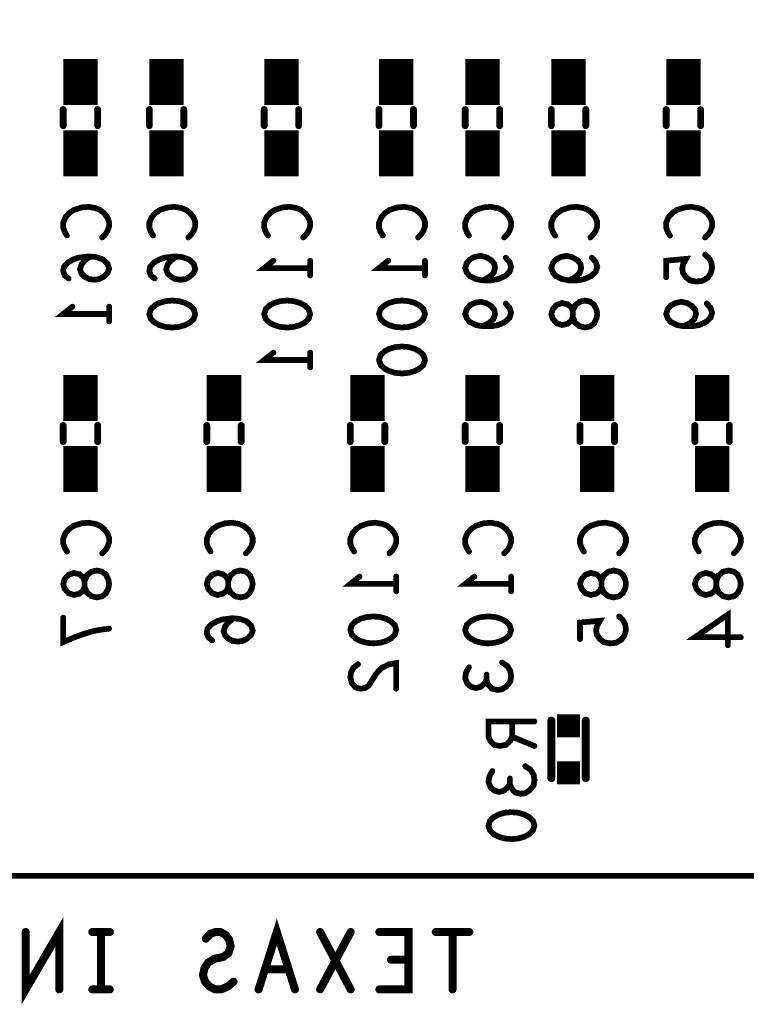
# Model space of a CAD drawing. Extents: x -1 to 5.73, y -1.96 to 5.23.
# Tile 21 of 29: x 2.5 to 3.13, y 2.05 to 2.91. Entities that reach past the tile are written whole.
import ezdxf

# ---------------------------------------------------------------- set-up
doc = ezdxf.new("R2010")
doc.units = 0
doc.layers.get('0').update_dxf_attribs({"color": 3, "linetype": 'CONTINUOUS'})

# ---------------------------------------------------------------- blocks, each defined once
blk = doc.blocks.new('PAD_S1')
at = {"const_width": 1}
blk.add_lwpolyline([(-0.5, 0), (0.5, 0)], dxfattribs=at)
blk = doc.blocks.new('PAD_R1')
at = {"const_width": 0.5}
blk.add_lwpolyline([(0.25, 0, 1), (-0.25, 0, 1)], format="xyb", close=True, dxfattribs=at)

msp = doc.modelspace()

# ---------------------------------------------------------------- linework, layer by layer
for points, const_width in [([(1.181, 4.33), (1.181, 2.165), (4.722, 2.165)], 0.005), ([(2.55, 2.836), (2.55, 2.876)], 0.03), ([(2.625, 2.836), (2.625, 2.876)], 0.03), ([(2.725, 2.836), (2.725, 2.876)], 0.03), ([(2.825, 2.836), (2.825, 2.876)], 0.03), ([(2.9, 2.836), (2.9, 2.876)], 0.03), ([(2.975, 2.836), (2.975, 2.876)], 0.03), ([(3.075, 2.836), (3.075, 2.876)], 0.03), ([(2.535, 2.832), (2.535, 2.818)], 0.006), ([(2.535, 2.832), (2.535, 2.818)], 0.006), ([(2.55, 2.774), (2.55, 2.814)], 0.03), ([(2.565, 2.832), (2.565, 2.818)], 0.006), ([(2.565, 2.832), (2.565, 2.818)], 0.006), ([(2.61, 2.832), (2.61, 2.818)], 0.006), ([(2.61, 2.832), (2.61, 2.818)], 0.006), ([(2.625, 2.774), (2.625, 2.814)], 0.03), ([(2.64, 2.832), (2.64, 2.818)], 0.006), ([(2.64, 2.832), (2.64, 2.818)], 0.006), ([(2.71, 2.832), (2.71, 2.818)], 0.006), ([(2.71, 2.832), (2.71, 2.818)], 0.006), ([(2.725, 2.774), (2.725, 2.814)], 0.03), ([(2.74, 2.832), (2.74, 2.818)], 0.006), ([(2.74, 2.832), (2.74, 2.818)], 0.006), ([(2.81, 2.832), (2.81, 2.818)], 0.006), ([(2.81, 2.832), (2.81, 2.818)], 0.006), ([(2.825, 2.774), (2.825, 2.814)], 0.03), ([(2.84, 2.832), (2.84, 2.818)], 0.006), ([(2.84, 2.832), (2.84, 2.818)], 0.006), ([(2.885, 2.832), (2.885, 2.818)], 0.006), ([(2.885, 2.832), (2.885, 2.818)], 0.006), ([(2.9, 2.774), (2.9, 2.814)], 0.03), ([(2.915, 2.832), (2.915, 2.818)], 0.006), ([(2.915, 2.832), (2.915, 2.818)], 0.006), ([(2.96, 2.832), (2.96, 2.818)], 0.006), ([(2.96, 2.832), (2.96, 2.818)], 0.006), ([(2.975, 2.774), (2.975, 2.814)], 0.03), ([(2.99, 2.832), (2.99, 2.818)], 0.006), ([(2.99, 2.832), (2.99, 2.818)], 0.006), ([(3.06, 2.832), (3.06, 2.818)], 0.006), ([(3.06, 2.832), (3.06, 2.818)], 0.006), ([(3.075, 2.774), (3.075, 2.814)], 0.03), ([(3.09, 2.832), (3.09, 2.818)], 0.006), ([(3.09, 2.832), (3.09, 2.818)], 0.006), ([(2.53833, 2.72227), (2.53633, 2.72547), (2.535, 2.7292), (2.535, 2.73347), (2.537, 2.73827), (2.54033, 2.742), (2.54433, 2.74467), (2.551, 2.7468), (2.557, 2.74733), (2.563, 2.74627), (2.567, 2.74467), (2.571, 2.74147), (2.57367, 2.73773), (2.575, 2.734), (2.575, 2.73027), (2.57367, 2.72653), (2.57167, 2.72333), (2.569, 2.72067)], 0.005), ([(2.61333, 2.72227), (2.61133, 2.72547), (2.61, 2.7292), (2.61, 2.73347), (2.612, 2.73827), (2.61533, 2.742), (2.61933, 2.74467), (2.626, 2.7468), (2.632, 2.74733), (2.638, 2.74627), (2.642, 2.74467), (2.646, 2.74147), (2.64867, 2.73773), (2.65, 2.734), (2.65, 2.73027), (2.64867, 2.72653), (2.64667, 2.72333), (2.644, 2.72067)], 0.005), ([(2.71333, 2.72227), (2.71133, 2.72547), (2.71, 2.7292), (2.71, 2.73347), (2.712, 2.73827), (2.71533, 2.742), (2.71933, 2.74467), (2.726, 2.7468), (2.732, 2.74733), (2.738, 2.74627), (2.742, 2.74467), (2.746, 2.74147), (2.74867, 2.73773), (2.75, 2.734), (2.75, 2.73027), (2.74867, 2.72653), (2.74667, 2.72333), (2.744, 2.72067)], 0.005), ([(2.81333, 2.72227), (2.81133, 2.72547), (2.81, 2.7292), (2.81, 2.73347), (2.812, 2.73827), (2.81533, 2.742), (2.81933, 2.74467), (2.826, 2.7468), (2.832, 2.74733), (2.838, 2.74627), (2.842, 2.74467), (2.846, 2.74147), (2.84867, 2.73773), (2.85, 2.734), (2.85, 2.73027), (2.84867, 2.72653), (2.84667, 2.72333), (2.844, 2.72067)], 0.005), ([(2.88833, 2.72227), (2.88633, 2.72547), (2.885, 2.7292), (2.885, 2.73347), (2.887, 2.73827), (2.89033, 2.742), (2.89433, 2.74467), (2.901, 2.7468), (2.907, 2.74733), (2.913, 2.74627), (2.917, 2.74467), (2.921, 2.74147), (2.92367, 2.73773), (2.925, 2.734), (2.925, 2.73027), (2.92367, 2.72653), (2.92167, 2.72333), (2.919, 2.72067)], 0.005), ([(2.96333, 2.72227), (2.96133, 2.72547), (2.96, 2.7292), (2.96, 2.73347), (2.962, 2.73827), (2.96533, 2.742), (2.96933, 2.74467), (2.976, 2.7468), (2.982, 2.74733), (2.988, 2.74627), (2.992, 2.74467), (2.996, 2.74147), (2.99867, 2.73773), (3, 2.734), (3, 2.73027), (2.99867, 2.72653), (2.99667, 2.72333), (2.994, 2.72067)], 0.005), ([(3.06333, 2.72227), (3.06133, 2.72547), (3.06, 2.7292), (3.06, 2.73347), (3.062, 2.73827), (3.06533, 2.742), (3.06933, 2.74467), (3.076, 2.7468), (3.082, 2.74733), (3.088, 2.74627), (3.092, 2.74467), (3.096, 2.74147), (3.09867, 2.73773), (3.1, 2.734), (3.1, 2.73027), (3.09867, 2.72653), (3.09667, 2.72333), (3.094, 2.72067)], 0.005), ([(2.55833, 2.70413), (2.55367, 2.7004), (2.551, 2.6972), (2.54967, 2.69293), (2.551, 2.6892), (2.55367, 2.68653), (2.55767, 2.6844), (2.56233, 2.68387), (2.56633, 2.6844), (2.57033, 2.68653), (2.57367, 2.68973), (2.575, 2.69347), (2.57367, 2.69773), (2.56967, 2.70147), (2.56367, 2.7036), (2.557, 2.70413), (2.54833, 2.70307), (2.54367, 2.70147), (2.539, 2.6988), (2.53567, 2.69507), (2.535, 2.69133), (2.53633, 2.6876), (2.53967, 2.68493)], 0.005), ([(2.63333, 2.70413), (2.62867, 2.7004), (2.626, 2.6972), (2.62467, 2.69293), (2.626, 2.6892), (2.62867, 2.68653), (2.63267, 2.6844), (2.63733, 2.68387), (2.64133, 2.6844), (2.64533, 2.68653), (2.64867, 2.68973), (2.65, 2.69347), (2.64867, 2.69773), (2.64467, 2.70147), (2.63867, 2.7036), (2.632, 2.70413), (2.62333, 2.70307), (2.61867, 2.70147), (2.614, 2.6988), (2.61067, 2.69507), (2.61, 2.69133), (2.61133, 2.6876), (2.61467, 2.68493)], 0.005), ([(2.75, 2.694), (2.71, 2.694), (2.718, 2.7004)], 0.005), ([(2.75, 2.7004), (2.75, 2.6876)], 0.005), ([(2.85, 2.694), (2.81, 2.694), (2.818, 2.7004)], 0.005), ([(2.85, 2.7004), (2.85, 2.6876)], 0.005), ([(2.92033, 2.70307), (2.92367, 2.69933), (2.925, 2.69507), (2.92367, 2.6908), (2.91967, 2.68707), (2.91367, 2.6844), (2.90767, 2.68333), (2.90033, 2.68333), (2.89433, 2.6844), (2.889, 2.68707), (2.88633, 2.69027), (2.885, 2.694), (2.88633, 2.69827), (2.889, 2.70147), (2.893, 2.7036), (2.89833, 2.70467), (2.903, 2.7036), (2.90767, 2.70093), (2.91033, 2.69773), (2.911, 2.694), (2.90967, 2.68973), (2.90633, 2.68653), (2.90033, 2.68333)], 0.005), ([(2.99533, 2.70307), (2.99867, 2.69933), (3, 2.69507), (2.99867, 2.6908), (2.99467, 2.68707), (2.98867, 2.6844), (2.98267, 2.68333), (2.97533, 2.68333), (2.96933, 2.6844), (2.964, 2.68707), (2.96133, 2.69027), (2.96, 2.694), (2.96133, 2.69827), (2.964, 2.70147), (2.968, 2.7036), (2.97333, 2.70467), (2.978, 2.7036), (2.98267, 2.70093), (2.98533, 2.69773), (2.986, 2.694), (2.98467, 2.68973), (2.98133, 2.68653), (2.97533, 2.68333)], 0.005), ([(3.094, 2.70573), (3.09733, 2.70253), (3.09933, 2.6988), (3.1, 2.694), (3.09867, 2.6892), (3.096, 2.68547), (3.09133, 2.6828), (3.086, 2.68227), (3.08067, 2.68333), (3.07733, 2.686), (3.07467, 2.68973), (3.074, 2.69347), (3.07467, 2.6972), (3.07733, 2.702), (3.06, 2.7004), (3.06, 2.686)], 0.005), ([(2.92033, 2.66307), (2.92367, 2.65933), (2.925, 2.65507), (2.92367, 2.6508), (2.91967, 2.64707), (2.91367, 2.6444), (2.90767, 2.64333), (2.90033, 2.64333), (2.89433, 2.6444), (2.889, 2.64707), (2.88633, 2.65027), (2.885, 2.654), (2.88633, 2.65827), (2.889, 2.66147), (2.893, 2.6636), (2.89833, 2.66467), (2.903, 2.6636), (2.90767, 2.66093), (2.91033, 2.65773), (2.911, 2.654), (2.90967, 2.64973), (2.90633, 2.64653), (2.90033, 2.64333)], 0.005), ([(3.09533, 2.66307), (3.09867, 2.65933), (3.1, 2.65507), (3.09867, 2.6508), (3.09467, 2.64707), (3.08867, 2.6444), (3.08267, 2.64333), (3.07533, 2.64333), (3.06933, 2.6444), (3.064, 2.64707), (3.06133, 2.65027), (3.06, 2.654), (3.06133, 2.65827), (3.064, 2.66147), (3.068, 2.6636), (3.07333, 2.66467), (3.078, 2.6636), (3.08267, 2.66093), (3.08533, 2.65773), (3.086, 2.654), (3.08467, 2.64973), (3.08133, 2.64653), (3.07533, 2.64333)], 0.005), ([(2.575, 2.654), (2.535, 2.654), (2.543, 2.6604)], 0.005), ([(2.575, 2.6604), (2.575, 2.6476)], 0.005), ([(2.55, 2.561), (2.55, 2.601)], 0.03), ([(2.675, 2.561), (2.675, 2.601)], 0.03), ([(2.75, 2.614), (2.71, 2.614), (2.718, 2.6204)], 0.005), ([(2.75, 2.6204), (2.75, 2.6076)], 0.005), ([(2.8, 2.561), (2.8, 2.601)], 0.03), ([(2.9, 2.561), (2.9, 2.601)], 0.03), ([(3, 2.561), (3, 2.601)], 0.03), ([(3.1, 2.561), (3.1, 2.601)], 0.03), ([(2.535, 2.557), (2.535, 2.543)], 0.006), ([(2.535, 2.557), (2.535, 2.543)], 0.006), ([(2.565, 2.557), (2.565, 2.543)], 0.006), ([(2.565, 2.557), (2.565, 2.543)], 0.006), ([(2.66, 2.557), (2.66, 2.543)], 0.006), ([(2.66, 2.557), (2.66, 2.543)], 0.006), ([(2.69, 2.557), (2.69, 2.543)], 0.006), ([(2.69, 2.557), (2.69, 2.543)], 0.006), ([(2.785, 2.557), (2.785, 2.543)], 0.006), ([(2.785, 2.557), (2.785, 2.543)], 0.006), ([(2.815, 2.557), (2.815, 2.543)], 0.006), ([(2.815, 2.557), (2.815, 2.543)], 0.006), ([(2.885, 2.557), (2.885, 2.543)], 0.006), ([(2.885, 2.557), (2.885, 2.543)], 0.006), ([(2.915, 2.557), (2.915, 2.543)], 0.006), ([(2.915, 2.557), (2.915, 2.543)], 0.006), ([(2.985, 2.557), (2.985, 2.543)], 0.006), ([(2.985, 2.557), (2.985, 2.543)], 0.006), ([(3.015, 2.557), (3.015, 2.543)], 0.006), ([(3.015, 2.557), (3.015, 2.543)], 0.006), ([(3.085, 2.557), (3.085, 2.543)], 0.006), ([(3.085, 2.557), (3.085, 2.543)], 0.006), ([(3.115, 2.557), (3.115, 2.543)], 0.006), ([(3.115, 2.557), (3.115, 2.543)], 0.006), ([(2.55, 2.499), (2.55, 2.539)], 0.03), ([(2.675, 2.499), (2.675, 2.539)], 0.03), ([(2.8, 2.499), (2.8, 2.539)], 0.03), ([(2.9, 2.499), (2.9, 2.539)], 0.03), ([(3, 2.499), (3, 2.539)], 0.03), ([(3.1, 2.499), (3.1, 2.539)], 0.03), ([(2.53833, 2.44727), (2.53633, 2.45047), (2.535, 2.4542), (2.535, 2.45847), (2.537, 2.46327), (2.54033, 2.467), (2.54433, 2.46967), (2.551, 2.4718), (2.557, 2.47233), (2.563, 2.47127), (2.567, 2.46967), (2.571, 2.46647), (2.57367, 2.46273), (2.575, 2.459), (2.575, 2.45527), (2.57367, 2.45153), (2.57167, 2.44833), (2.569, 2.44567)], 0.005), ([(2.66333, 2.44727), (2.66133, 2.45047), (2.66, 2.4542), (2.66, 2.45847), (2.662, 2.46327), (2.66533, 2.467), (2.66933, 2.46967), (2.676, 2.4718), (2.682, 2.47233), (2.688, 2.47127), (2.692, 2.46967), (2.696, 2.46647), (2.69867, 2.46273), (2.7, 2.459), (2.7, 2.45527), (2.69867, 2.45153), (2.69667, 2.44833), (2.694, 2.44567)], 0.005), ([(2.78833, 2.44727), (2.78633, 2.45047), (2.785, 2.4542), (2.785, 2.45847), (2.787, 2.46327), (2.79033, 2.467), (2.79433, 2.46967), (2.801, 2.4718), (2.807, 2.47233), (2.813, 2.47127), (2.817, 2.46967), (2.821, 2.46647), (2.82367, 2.46273), (2.825, 2.459), (2.825, 2.45527), (2.82367, 2.45153), (2.82167, 2.44833), (2.819, 2.44567)], 0.005), ([(2.88833, 2.44727), (2.88633, 2.45047), (2.885, 2.4542), (2.885, 2.45847), (2.887, 2.46327), (2.89033, 2.467), (2.89433, 2.46967), (2.901, 2.4718), (2.907, 2.47233), (2.913, 2.47127), (2.917, 2.46967), (2.921, 2.46647), (2.92367, 2.46273), (2.925, 2.459), (2.925, 2.45527), (2.92367, 2.45153), (2.92167, 2.44833), (2.919, 2.44567)], 0.005), ([(2.98833, 2.44727), (2.98633, 2.45047), (2.985, 2.4542), (2.985, 2.45847), (2.987, 2.46327), (2.99033, 2.467), (2.99433, 2.46967), (3.001, 2.4718), (3.007, 2.47233), (3.013, 2.47127), (3.017, 2.46967), (3.021, 2.46647), (3.02367, 2.46273), (3.025, 2.459), (3.025, 2.45527), (3.02367, 2.45153), (3.02167, 2.44833), (3.019, 2.44567)], 0.005), ([(3.08833, 2.44727), (3.08633, 2.45047), (3.085, 2.4542), (3.085, 2.45847), (3.087, 2.46327), (3.09033, 2.467), (3.09433, 2.46967), (3.101, 2.4718), (3.107, 2.47233), (3.113, 2.47127), (3.117, 2.46967), (3.121, 2.46647), (3.12367, 2.46273), (3.125, 2.459), (3.125, 2.45527), (3.12367, 2.45153), (3.12167, 2.44833), (3.119, 2.44567)], 0.005), ([(2.825, 2.419), (2.785, 2.419), (2.793, 2.4254)], 0.005), ([(2.825, 2.4254), (2.825, 2.4126)], 0.005), ([(2.925, 2.419), (2.885, 2.419), (2.893, 2.4254)], 0.005), ([(2.925, 2.4254), (2.925, 2.4126)], 0.005), ([(2.575, 2.38007), (2.56633, 2.379), (2.559, 2.3774), (2.55233, 2.37527), (2.545, 2.3726), (2.535, 2.36833), (2.535, 2.38967)], 0.005), ([(2.68333, 2.38913), (2.67867, 2.3854), (2.676, 2.3822), (2.67467, 2.37793), (2.676, 2.3742), (2.67867, 2.37153), (2.68267, 2.3694), (2.68733, 2.36887), (2.69133, 2.3694), (2.69533, 2.37153), (2.69867, 2.37473), (2.7, 2.37847), (2.69867, 2.38273), (2.69467, 2.38647), (2.68867, 2.3886), (2.682, 2.38913), (2.67333, 2.38807), (2.66867, 2.38647), (2.664, 2.3838), (2.66067, 2.38007), (2.66, 2.37633), (2.66133, 2.3726), (2.66467, 2.36993)], 0.005), ([(3.019, 2.39073), (3.02233, 2.38753), (3.02433, 2.3838), (3.025, 2.379), (3.02367, 2.3742), (3.021, 2.37047), (3.01633, 2.3678), (3.011, 2.36727), (3.00567, 2.36833), (3.00233, 2.371), (2.99967, 2.37473), (2.999, 2.37847), (2.99967, 2.3822), (3.00233, 2.387), (2.985, 2.3854), (2.985, 2.371)], 0.005), ([(3.125, 2.3726), (3.085, 2.3726), (3.11367, 2.39233), (3.11367, 2.36567)], 0.005), ([(2.79167, 2.34913), (2.78767, 2.34593), (2.78567, 2.3422), (2.785, 2.33793), (2.78633, 2.3326), (2.78967, 2.32887), (2.79367, 2.3278), (2.79767, 2.32833), (2.801, 2.33047), (2.80767, 2.34113), (2.81233, 2.34593), (2.819, 2.34913), (2.825, 2.3502), (2.825, 2.3278)], 0.005), ([(2.90367, 2.33527), (2.90167, 2.33207), (2.89833, 2.3294), (2.89433, 2.32833), (2.89033, 2.3294), (2.887, 2.33207), (2.885, 2.33687), (2.88567, 2.34167), (2.88833, 2.34647)], 0.005), ([(2.917, 2.35073), (2.92167, 2.34753), (2.92433, 2.34327), (2.925, 2.33847), (2.92433, 2.3342), (2.921, 2.32993), (2.917, 2.32727), (2.913, 2.32673), (2.90833, 2.3278), (2.905, 2.33153), (2.90367, 2.33527), (2.90367, 2.34007)], 0.005), ([(2.9453, 2.29927), (2.9053, 2.29927), (2.9053, 2.28593), (2.9073, 2.28167), (2.90997, 2.279), (2.9153, 2.27793), (2.92063, 2.279), (2.92397, 2.2822), (2.92597, 2.28593), (2.92597, 2.29927)], 0.005), ([(2.96, 2.25), (2.96, 2.3)], 0.007), ([(2.96, 2.25), (2.96, 2.3)], 0.007), ([(2.99, 2.25), (2.99, 2.3)], 0.007), ([(2.99, 2.25), (2.99, 2.3)], 0.007), ([(2.92597, 2.28593), (2.9453, 2.27793)], 0.005), ([(2.92397, 2.24487), (2.92197, 2.24167), (2.91863, 2.239), (2.91463, 2.23793), (2.91063, 2.239), (2.9073, 2.24167), (2.9053, 2.24647), (2.90597, 2.25127), (2.90863, 2.25607)], 0.005), ([(2.9373, 2.26033), (2.94197, 2.25713), (2.94463, 2.25287), (2.9453, 2.24807), (2.94463, 2.2438), (2.9413, 2.23953), (2.9373, 2.23687), (2.9333, 2.23633), (2.92863, 2.2374), (2.9253, 2.24113), (2.92397, 2.24487), (2.92397, 2.24967)], 0.005), ([(2.53157, 2.066), (2.53157, 2.116), (2.50243, 2.066), (2.50243, 2.116)], 0.007), ([(2.73683, 2.066), (2.721, 2.116), (2.70517, 2.066)], 0.007), ([(2.5756, 2.116), (2.5604, 2.116)], 0.007), ([(2.568, 2.116), (2.568, 2.066)], 0.007), ([(2.6833, 2.07267), (2.67823, 2.0685), (2.67253, 2.066), (2.66747, 2.066), (2.6624, 2.0685), (2.6586, 2.07267), (2.6567, 2.0785), (2.65797, 2.08433), (2.66113, 2.08933), (2.66683, 2.09267), (2.67443, 2.09433), (2.67887, 2.09767), (2.68077, 2.1035), (2.6795, 2.10933), (2.67633, 2.1135), (2.6719, 2.116), (2.66747, 2.116), (2.66303, 2.11433), (2.65923, 2.11017)], 0.007), ([(2.7853, 2.066), (2.7587, 2.116)], 0.007), ([(2.7853, 2.116), (2.7587, 2.066)], 0.007), ([(2.81033, 2.066), (2.83567, 2.066), (2.83567, 2.116), (2.81033, 2.116)], 0.007), ([(2.88857, 2.116), (2.85943, 2.116)], 0.007), ([(2.874, 2.116), (2.874, 2.066)], 0.007), ([(2.82047, 2.09183), (2.83567, 2.09183)], 0.007), ([(2.71087, 2.0835), (2.73113, 2.0835)], 0.007), ([(2.5756, 2.066), (2.5604, 2.066)], 0.007)]:
    msp.add_lwpolyline(points, dxfattribs=dict(const_width=const_width))
at = {"const_width": 0.005}
for points in [[(2.61, 2.654), (2.61133, 2.65827), (2.61467, 2.66147), (2.61867, 2.6636), (2.624, 2.6652), (2.63, 2.66573), (2.636, 2.6652), (2.64133, 2.6636), (2.64533, 2.66147), (2.64867, 2.65827), (2.65, 2.654), (2.64867, 2.64973), (2.64533, 2.64653), (2.64133, 2.6444), (2.636, 2.6428), (2.63, 2.64227), (2.624, 2.6428), (2.61867, 2.6444), (2.61467, 2.64653), (2.61133, 2.64973)], [(2.71, 2.654), (2.71133, 2.65827), (2.71467, 2.66147), (2.71867, 2.6636), (2.724, 2.6652), (2.73, 2.66573), (2.736, 2.6652), (2.74133, 2.6636), (2.74533, 2.66147), (2.74867, 2.65827), (2.75, 2.654), (2.74867, 2.64973), (2.74533, 2.64653), (2.74133, 2.6444), (2.736, 2.6428), (2.73, 2.64227), (2.724, 2.6428), (2.71867, 2.6444), (2.71467, 2.64653), (2.71133, 2.64973)], [(2.81, 2.654), (2.81133, 2.65827), (2.81467, 2.66147), (2.81867, 2.6636), (2.824, 2.6652), (2.83, 2.66573), (2.836, 2.6652), (2.84133, 2.6636), (2.84533, 2.66147), (2.84867, 2.65827), (2.85, 2.654), (2.84867, 2.64973), (2.84533, 2.64653), (2.84133, 2.6444), (2.836, 2.6428), (2.83, 2.64227), (2.824, 2.6428), (2.81867, 2.6444), (2.81467, 2.64653), (2.81133, 2.64973)], [(3, 2.654), (2.99933, 2.65027), (2.99733, 2.646), (2.994, 2.64333), (2.98933, 2.64227), (2.98467, 2.64333), (2.98067, 2.64653), (2.97867, 2.65133), (2.97867, 2.65667), (2.97733, 2.65987), (2.974, 2.66253), (2.96933, 2.6636), (2.96467, 2.662), (2.96133, 2.65827), (2.96, 2.654), (2.96133, 2.64973), (2.96467, 2.646), (2.96933, 2.6444), (2.974, 2.64547), (2.97733, 2.64813), (2.97867, 2.65133), (2.97867, 2.65667), (2.98067, 2.66147), (2.98467, 2.66467), (2.98933, 2.66573), (2.994, 2.66467), (2.99733, 2.662), (2.99933, 2.65773)], [(2.81, 2.614), (2.81133, 2.61827), (2.81467, 2.62147), (2.81867, 2.6236), (2.824, 2.6252), (2.83, 2.62573), (2.836, 2.6252), (2.84133, 2.6236), (2.84533, 2.62147), (2.84867, 2.61827), (2.85, 2.614), (2.84867, 2.60973), (2.84533, 2.60653), (2.84133, 2.6044), (2.836, 2.6028), (2.83, 2.60227), (2.824, 2.6028), (2.81867, 2.6044), (2.81467, 2.60653), (2.81133, 2.60973)], [(2.575, 2.419), (2.57433, 2.41527), (2.57233, 2.411), (2.569, 2.40833), (2.56433, 2.40727), (2.55967, 2.40833), (2.55567, 2.41153), (2.55367, 2.41633), (2.55367, 2.42167), (2.55233, 2.42487), (2.549, 2.42753), (2.54433, 2.4286), (2.53967, 2.427), (2.53633, 2.42327), (2.535, 2.419), (2.53633, 2.41473), (2.53967, 2.411), (2.54433, 2.4094), (2.549, 2.41047), (2.55233, 2.41313), (2.55367, 2.41633), (2.55367, 2.42167), (2.55567, 2.42647), (2.55967, 2.42967), (2.56433, 2.43073), (2.569, 2.42967), (2.57233, 2.427), (2.57433, 2.42273)], [(2.7, 2.419), (2.69933, 2.41527), (2.69733, 2.411), (2.694, 2.40833), (2.68933, 2.40727), (2.68467, 2.40833), (2.68067, 2.41153), (2.67867, 2.41633), (2.67867, 2.42167), (2.67733, 2.42487), (2.674, 2.42753), (2.66933, 2.4286), (2.66467, 2.427), (2.66133, 2.42327), (2.66, 2.419), (2.66133, 2.41473), (2.66467, 2.411), (2.66933, 2.4094), (2.674, 2.41047), (2.67733, 2.41313), (2.67867, 2.41633), (2.67867, 2.42167), (2.68067, 2.42647), (2.68467, 2.42967), (2.68933, 2.43073), (2.694, 2.42967), (2.69733, 2.427), (2.69933, 2.42273)], [(3.025, 2.419), (3.02433, 2.41527), (3.02233, 2.411), (3.019, 2.40833), (3.01433, 2.40727), (3.00967, 2.40833), (3.00567, 2.41153), (3.00367, 2.41633), (3.00367, 2.42167), (3.00233, 2.42487), (2.999, 2.42753), (2.99433, 2.4286), (2.98967, 2.427), (2.98633, 2.42327), (2.985, 2.419), (2.98633, 2.41473), (2.98967, 2.411), (2.99433, 2.4094), (2.999, 2.41047), (3.00233, 2.41313), (3.00367, 2.41633), (3.00367, 2.42167), (3.00567, 2.42647), (3.00967, 2.42967), (3.01433, 2.43073), (3.019, 2.42967), (3.02233, 2.427), (3.02433, 2.42273)], [(3.125, 2.419), (3.12433, 2.41527), (3.12233, 2.411), (3.119, 2.40833), (3.11433, 2.40727), (3.10967, 2.40833), (3.10567, 2.41153), (3.10367, 2.41633), (3.10367, 2.42167), (3.10233, 2.42487), (3.099, 2.42753), (3.09433, 2.4286), (3.08967, 2.427), (3.08633, 2.42327), (3.085, 2.419), (3.08633, 2.41473), (3.08967, 2.411), (3.09433, 2.4094), (3.099, 2.41047), (3.10233, 2.41313), (3.10367, 2.41633), (3.10367, 2.42167), (3.10567, 2.42647), (3.10967, 2.42967), (3.11433, 2.43073), (3.119, 2.42967), (3.12233, 2.427), (3.12433, 2.42273)], [(2.785, 2.379), (2.78633, 2.38327), (2.78967, 2.38647), (2.79367, 2.3886), (2.799, 2.3902), (2.805, 2.39073), (2.811, 2.3902), (2.81633, 2.3886), (2.82033, 2.38647), (2.82367, 2.38327), (2.825, 2.379), (2.82367, 2.37473), (2.82033, 2.37153), (2.81633, 2.3694), (2.811, 2.3678), (2.805, 2.36727), (2.799, 2.3678), (2.79367, 2.3694), (2.78967, 2.37153), (2.78633, 2.37473)], [(2.885, 2.379), (2.88633, 2.38327), (2.88967, 2.38647), (2.89367, 2.3886), (2.899, 2.3902), (2.905, 2.39073), (2.911, 2.3902), (2.91633, 2.3886), (2.92033, 2.38647), (2.92367, 2.38327), (2.925, 2.379), (2.92367, 2.37473), (2.92033, 2.37153), (2.91633, 2.3694), (2.911, 2.3678), (2.905, 2.36727), (2.899, 2.3678), (2.89367, 2.3694), (2.88967, 2.37153), (2.88633, 2.37473)], [(2.9053, 2.2086), (2.90663, 2.21287), (2.90997, 2.21607), (2.91397, 2.2182), (2.9193, 2.2198), (2.9253, 2.22033), (2.9313, 2.2198), (2.93663, 2.2182), (2.94063, 2.21607), (2.94397, 2.21287), (2.9453, 2.2086), (2.94397, 2.20433), (2.94063, 2.20113), (2.93663, 2.199), (2.9313, 2.1974), (2.9253, 2.19687), (2.9193, 2.1974), (2.91397, 2.199), (2.90997, 2.20113), (2.90663, 2.20433)]]:
    msp.add_lwpolyline(points, close=True, dxfattribs=at)

# ---------------------------------------------------------------- block references
for name, p, xscale, yscale in [('PAD_R1', (2.535, 2.832), 0.006, 0.006), ('PAD_R1', (2.535, 2.832), 0.006, 0.006), ('PAD_R1', (2.565, 2.832), 0.006, 0.006), ('PAD_R1', (2.565, 2.832), 0.006, 0.006), ('PAD_R1', (2.61, 2.832), 0.006, 0.006), ('PAD_R1', (2.61, 2.832), 0.006, 0.006), ('PAD_R1', (2.64, 2.832), 0.006, 0.006), ('PAD_R1', (2.64, 2.832), 0.006, 0.006), ('PAD_R1', (2.71, 2.832), 0.006, 0.006), ('PAD_R1', (2.71, 2.832), 0.006, 0.006), ('PAD_R1', (2.74, 2.832), 0.006, 0.006), ('PAD_R1', (2.74, 2.832), 0.006, 0.006), ('PAD_R1', (2.81, 2.832), 0.006, 0.006), ('PAD_R1', (2.81, 2.832), 0.006, 0.006), ('PAD_R1', (2.84, 2.832), 0.006, 0.006), ('PAD_R1', (2.84, 2.832), 0.006, 0.006), ('PAD_R1', (2.885, 2.832), 0.006, 0.006), ('PAD_R1', (2.885, 2.832), 0.006, 0.006), ('PAD_R1', (2.915, 2.832), 0.006, 0.006), ('PAD_R1', (2.915, 2.832), 0.006, 0.006), ('PAD_R1', (2.96, 2.832), 0.006, 0.006), ('PAD_R1', (2.96, 2.832), 0.006, 0.006), ('PAD_R1', (2.99, 2.832), 0.006, 0.006), ('PAD_R1', (2.99, 2.832), 0.006, 0.006), ('PAD_R1', (3.06, 2.832), 0.006, 0.006), ('PAD_R1', (3.06, 2.832), 0.006, 0.006), ('PAD_R1', (3.09, 2.832), 0.006, 0.006), ('PAD_R1', (3.09, 2.832), 0.006, 0.006), ('PAD_R1', (2.535, 2.818), 0.006, 0.006), ('PAD_R1', (2.535, 2.818), 0.006, 0.006), ('PAD_R1', (2.565, 2.818), 0.006, 0.006), ('PAD_R1', (2.565, 2.818), 0.006, 0.006), ('PAD_R1', (2.61, 2.818), 0.006, 0.006), ('PAD_R1', (2.61, 2.818), 0.006, 0.006), ('PAD_R1', (2.64, 2.818), 0.006, 0.006), ('PAD_R1', (2.64, 2.818), 0.006, 0.006), ('PAD_R1', (2.71, 2.818), 0.006, 0.006), ('PAD_R1', (2.71, 2.818), 0.006, 0.006), ('PAD_R1', (2.74, 2.818), 0.006, 0.006), ('PAD_R1', (2.74, 2.818), 0.006, 0.006), ('PAD_R1', (2.81, 2.818), 0.006, 0.006), ('PAD_R1', (2.81, 2.818), 0.006, 0.006), ('PAD_R1', (2.84, 2.818), 0.006, 0.006), ('PAD_R1', (2.84, 2.818), 0.006, 0.006), ('PAD_R1', (2.885, 2.818), 0.006, 0.006), ('PAD_R1', (2.885, 2.818), 0.006, 0.006), ('PAD_R1', (2.915, 2.818), 0.006, 0.006), ('PAD_R1', (2.915, 2.818), 0.006, 0.006), ('PAD_R1', (2.96, 2.818), 0.006, 0.006), ('PAD_R1', (2.96, 2.818), 0.006, 0.006), ('PAD_R1', (2.99, 2.818), 0.006, 0.006), ('PAD_R1', (2.99, 2.818), 0.006, 0.006), ('PAD_R1', (3.06, 2.818), 0.006, 0.006), ('PAD_R1', (3.06, 2.818), 0.006, 0.006), ('PAD_R1', (3.09, 2.818), 0.006, 0.006), ('PAD_R1', (3.09, 2.818), 0.006, 0.006), ('PAD_R1', (2.53833, 2.72227), 0.005, 0.005), ('PAD_R1', (2.569, 2.72067), 0.005, 0.005), ('PAD_R1', (2.61333, 2.72227), 0.005, 0.005), ('PAD_R1', (2.644, 2.72067), 0.005, 0.005), ('PAD_R1', (2.71333, 2.72227), 0.005, 0.005), ('PAD_R1', (2.744, 2.72067), 0.005, 0.005), ('PAD_R1', (2.81333, 2.72227), 0.005, 0.005), ('PAD_R1', (2.844, 2.72067), 0.005, 0.005), ('PAD_R1', (2.88833, 2.72227), 0.005, 0.005), ('PAD_R1', (2.919, 2.72067), 0.005, 0.005), ('PAD_R1', (2.96333, 2.72227), 0.005, 0.005), ('PAD_R1', (2.994, 2.72067), 0.005, 0.005), ('PAD_R1', (3.06333, 2.72227), 0.005, 0.005), ('PAD_R1', (3.094, 2.72067), 0.005, 0.005), ('PAD_R1', (2.55833, 2.70413), 0.005, 0.005), ('PAD_R1', (2.63333, 2.70413), 0.005, 0.005), ('PAD_R1', (2.718, 2.7004), 0.005, 0.005), ('PAD_R1', (2.75, 2.7004), 0.005, 0.005), ('PAD_R1', (2.818, 2.7004), 0.005, 0.005), ('PAD_R1', (2.85, 2.7004), 0.005, 0.005), ('PAD_R1', (2.92033, 2.70307), 0.005, 0.005), ('PAD_R1', (2.99533, 2.70307), 0.005, 0.005), ('PAD_R1', (3.094, 2.70573), 0.005, 0.005), ('PAD_R1', (2.75, 2.694), 0.005, 0.005), ('PAD_R1', (2.85, 2.694), 0.005, 0.005), ('PAD_R1', (2.53967, 2.68493), 0.005, 0.005), ('PAD_R1', (2.61467, 2.68493), 0.005, 0.005), ('PAD_R1', (2.75, 2.6876), 0.005, 0.005), ('PAD_R1', (2.85, 2.6876), 0.005, 0.005), ('PAD_R1', (2.90033, 2.68333), 0.005, 0.005), ('PAD_R1', (2.97533, 2.68333), 0.005, 0.005), ('PAD_R1', (3.06, 2.686), 0.005, 0.005), ('PAD_R1', (2.543, 2.6604), 0.005, 0.005), ('PAD_R1', (2.575, 2.6604), 0.005, 0.005), ('PAD_R1', (2.92033, 2.66307), 0.005, 0.005), ('PAD_R1', (3.09533, 2.66307), 0.005, 0.005), ('PAD_R1', (2.575, 2.654), 0.005, 0.005), ('PAD_R1', (2.575, 2.6476), 0.005, 0.005), ('PAD_R1', (2.90033, 2.64333), 0.005, 0.005), ('PAD_R1', (3.07533, 2.64333), 0.005, 0.005), ('PAD_R1', (2.718, 2.6204), 0.005, 0.005), ('PAD_R1', (2.75, 2.6204), 0.005, 0.005), ('PAD_R1', (2.75, 2.614), 0.005, 0.005), ('PAD_R1', (2.75, 2.6076), 0.005, 0.005), ('PAD_R1', (2.535, 2.557), 0.006, 0.006), ('PAD_R1', (2.535, 2.557), 0.006, 0.006), ('PAD_R1', (2.565, 2.557), 0.006, 0.006), ('PAD_R1', (2.565, 2.557), 0.006, 0.006), ('PAD_R1', (2.66, 2.557), 0.006, 0.006), ('PAD_R1', (2.66, 2.557), 0.006, 0.006), ('PAD_R1', (2.69, 2.557), 0.006, 0.006), ('PAD_R1', (2.69, 2.557), 0.006, 0.006), ('PAD_R1', (2.785, 2.557), 0.006, 0.006), ('PAD_R1', (2.785, 2.557), 0.006, 0.006), ('PAD_R1', (2.815, 2.557), 0.006, 0.006), ('PAD_R1', (2.815, 2.557), 0.006, 0.006), ('PAD_R1', (2.885, 2.557), 0.006, 0.006), ('PAD_R1', (2.885, 2.557), 0.006, 0.006), ('PAD_R1', (2.915, 2.557), 0.006, 0.006), ('PAD_R1', (2.915, 2.557), 0.006, 0.006), ('PAD_R1', (2.985, 2.557), 0.006, 0.006), ('PAD_R1', (2.985, 2.557), 0.006, 0.006), ('PAD_R1', (3.015, 2.557), 0.006, 0.006), ('PAD_R1', (3.015, 2.557), 0.006, 0.006), ('PAD_R1', (3.085, 2.557), 0.006, 0.006), ('PAD_R1', (3.085, 2.557), 0.006, 0.006), ('PAD_R1', (3.115, 2.557), 0.006, 0.006), ('PAD_R1', (3.115, 2.557), 0.006, 0.006), ('PAD_R1', (2.535, 2.543), 0.006, 0.006), ('PAD_R1', (2.535, 2.543), 0.006, 0.006), ('PAD_R1', (2.565, 2.543), 0.006, 0.006), ('PAD_R1', (2.565, 2.543), 0.006, 0.006), ('PAD_R1', (2.66, 2.543), 0.006, 0.006), ('PAD_R1', (2.66, 2.543), 0.006, 0.006), ('PAD_R1', (2.69, 2.543), 0.006, 0.006), ('PAD_R1', (2.69, 2.543), 0.006, 0.006), ('PAD_R1', (2.785, 2.543), 0.006, 0.006), ('PAD_R1', (2.785, 2.543), 0.006, 0.006), ('PAD_R1', (2.815, 2.543), 0.006, 0.006), ('PAD_R1', (2.815, 2.543), 0.006, 0.006), ('PAD_R1', (2.885, 2.543), 0.006, 0.006), ('PAD_R1', (2.885, 2.543), 0.006, 0.006), ('PAD_R1', (2.915, 2.543), 0.006, 0.006), ('PAD_R1', (2.915, 2.543), 0.006, 0.006), ('PAD_R1', (2.985, 2.543), 0.006, 0.006), ('PAD_R1', (2.985, 2.543), 0.006, 0.006), ('PAD_R1', (3.015, 2.543), 0.006, 0.006), ('PAD_R1', (3.015, 2.543), 0.006, 0.006), ('PAD_R1', (3.085, 2.543), 0.006, 0.006), ('PAD_R1', (3.085, 2.543), 0.006, 0.006), ('PAD_R1', (3.115, 2.543), 0.006, 0.006), ('PAD_R1', (3.115, 2.543), 0.006, 0.006), ('PAD_R1', (2.53833, 2.44727), 0.005, 0.005), ('PAD_R1', (2.569, 2.44567), 0.005, 0.005), ('PAD_R1', (2.66333, 2.44727), 0.005, 0.005), ('PAD_R1', (2.694, 2.44567), 0.005, 0.005), ('PAD_R1', (2.78833, 2.44727), 0.005, 0.005), ('PAD_R1', (2.819, 2.44567), 0.005, 0.005), ('PAD_R1', (2.88833, 2.44727), 0.005, 0.005), ('PAD_R1', (2.919, 2.44567), 0.005, 0.005), ('PAD_R1', (2.98833, 2.44727), 0.005, 0.005), ('PAD_R1', (3.019, 2.44567), 0.005, 0.005), ('PAD_R1', (3.08833, 2.44727), 0.005, 0.005), ('PAD_R1', (3.119, 2.44567), 0.005, 0.005), ('PAD_R1', (2.793, 2.4254), 0.005, 0.005), ('PAD_R1', (2.825, 2.4254), 0.005, 0.005), ('PAD_R1', (2.893, 2.4254), 0.005, 0.005), ('PAD_R1', (2.925, 2.4254), 0.005, 0.005), ('PAD_R1', (2.825, 2.419), 0.005, 0.005), ('PAD_R1', (2.925, 2.419), 0.005, 0.005), ('PAD_R1', (2.825, 2.4126), 0.005, 0.005), ('PAD_R1', (2.925, 2.4126), 0.005, 0.005), ('PAD_R1', (2.535, 2.38967), 0.005, 0.005), ('PAD_R1', (2.68333, 2.38913), 0.005, 0.005), ('PAD_R1', (3.019, 2.39073), 0.005, 0.005), ('PAD_R1', (2.575, 2.38007), 0.005, 0.005), ('PAD_R1', (3.125, 2.3726), 0.005, 0.005), ('PAD_R1', (2.66467, 2.36993), 0.005, 0.005), ('PAD_R1', (2.985, 2.371), 0.005, 0.005), ('PAD_R1', (3.11367, 2.36567), 0.005, 0.005), ('PAD_R1', (2.79167, 2.34913), 0.005, 0.005), ('PAD_R1', (2.88833, 2.34647), 0.005, 0.005), ('PAD_R1', (2.917, 2.35073), 0.005, 0.005), ('PAD_R1', (2.90367, 2.34007), 0.005, 0.005), ('PAD_R1', (2.90367, 2.33527), 0.005, 0.005), ('PAD_R1', (2.825, 2.3278), 0.005, 0.005), ('PAD_R1', (2.92597, 2.29927), 0.005, 0.005), ('PAD_R1', (2.9453, 2.29927), 0.005, 0.005), ('PAD_S1', (2.975, 2.2955), 0.02, 0.02), ('PAD_R1', (2.96, 2.3), 0.007, 0.007), ('PAD_R1', (2.96, 2.3), 0.007, 0.007), ('PAD_R1', (2.99, 2.3), 0.007, 0.007), ('PAD_R1', (2.99, 2.3), 0.007, 0.007), ('PAD_R1', (2.92597, 2.28593), 0.005, 0.005), ('PAD_R1', (2.9453, 2.27793), 0.005, 0.005), ('PAD_S1', (2.975, 2.2545), 0.02, 0.02), ('PAD_R1', (2.90863, 2.25607), 0.005, 0.005), ('PAD_R1', (2.9373, 2.26033), 0.005, 0.005), ('PAD_R1', (2.92397, 2.24967), 0.005, 0.005), ('PAD_R1', (2.92397, 2.24487), 0.005, 0.005), ('PAD_R1', (2.96, 2.25), 0.007, 0.007), ('PAD_R1', (2.96, 2.25), 0.007, 0.007), ('PAD_R1', (2.99, 2.25), 0.007, 0.007), ('PAD_R1', (2.99, 2.25), 0.007, 0.007), ('PAD_R1', (2.50243, 2.116), 0.007, 0.007), ('PAD_R1', (2.5604, 2.116), 0.007, 0.007), ('PAD_R1', (2.568, 2.116), 0.007, 0.007), ('PAD_R1', (2.5756, 2.116), 0.007, 0.007), ('PAD_R1', (2.7587, 2.116), 0.007, 0.007), ('PAD_R1', (2.7853, 2.116), 0.007, 0.007), ('PAD_R1', (2.81033, 2.116), 0.007, 0.007), ('PAD_R1', (2.85943, 2.116), 0.007, 0.007), ('PAD_R1', (2.874, 2.116), 0.007, 0.007), ('PAD_R1', (2.88857, 2.116), 0.007, 0.007), ('PAD_R1', (2.65923, 2.11017), 0.007, 0.007), ('PAD_R1', (2.82047, 2.09183), 0.007, 0.007), ('PAD_R1', (2.83567, 2.09183), 0.007, 0.007), ('PAD_R1', (2.71087, 2.0835), 0.007, 0.007), ('PAD_R1', (2.73113, 2.0835), 0.007, 0.007), ('PAD_R1', (2.6833, 2.07267), 0.007, 0.007), ('PAD_R1', (2.53157, 2.066), 0.007, 0.007), ('PAD_R1', (2.5604, 2.066), 0.007, 0.007), ('PAD_R1', (2.568, 2.066), 0.007, 0.007), ('PAD_R1', (2.5756, 2.066), 0.007, 0.007), ('PAD_R1', (2.70517, 2.066), 0.007, 0.007), ('PAD_R1', (2.73683, 2.066), 0.007, 0.007), ('PAD_R1', (2.7587, 2.066), 0.007, 0.007), ('PAD_R1', (2.7853, 2.066), 0.007, 0.007), ('PAD_R1', (2.81033, 2.066), 0.007, 0.007), ('PAD_R1', (2.874, 2.066), 0.007, 0.007)]:
    msp.add_blockref(name, p, dxfattribs=dict(xscale=xscale, yscale=yscale))

doc.saveas('drawing.dxf')
